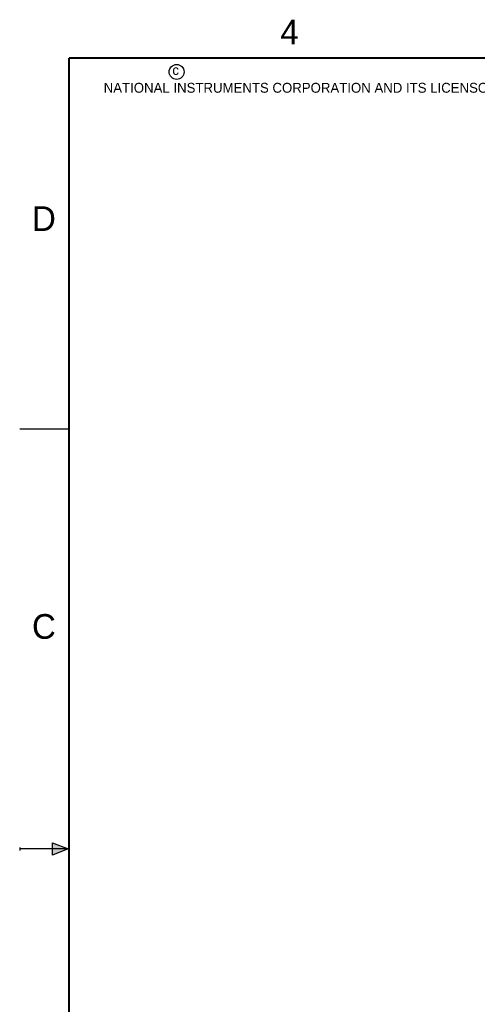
# Model space of a CAD drawing. Header units: inches. Extents: x 0 to 22, y 0 to 17.
# Tile 2 of 23: x 0 to 4.6, y 6.9 to 16.9. Entities that reach past the tile are written whole.
import ezdxf

# ---------------------------------------------------------------- set-up
doc = ezdxf.new("R2010")
doc.units = ezdxf.units.IN
doc.header["$LTSCALE"] = 1.21
doc.header["$MEASUREMENT"] = 0
doc.layers.get('0').update_dxf_attribs({"linetype": 'CONTINUOUS'})
doc.styles.add('TEXTSTYLE_2', font='txt')

msp = doc.modelspace()

# ---------------------------------------------------------------- hatches: boundary and pattern name
at = {"linetype": 'CONTINUOUS'}
msp.add_hatch(color=2, dxfattribs=at).paths.add_polyline_path([(0.3337, 8.5625), (0.49, 8.5), (0.3337, 8.4375)])

# ---------------------------------------------------------------- linework, layer by layer
at = {"color": 2, "linetype": 'CONTINUOUS'}
for p, q in [((0, 12.75), (0.5, 12.75)), ((0, 8.515), (0, 8.485)), ((0.49, 8.5), (0, 8.5)), ((0.3337, 8.4375), (0.3337, 8.5625)), ((0.3337, 8.5625), (0.49, 8.5)), ((0.49, 8.5), (0.3337, 8.4375))]:
    msp.add_line(p, q, dxfattribs=at)
at = {"color": 7, "linetype": 'CONTINUOUS', "const_width": 0.02}
for points in [[(0.5, 16.5), (0.5, 0.5)], [(21.5, 16.5), (0.5, 16.5)]]:
    msp.add_lwpolyline(points, dxfattribs=at)
at = {"color": 2, "linetype": 'CONTINUOUS'}
msp.add_circle((1.5893, 16.359), 0.0754, dxfattribs=at)

# ---------------------------------------------------------------- texts
at = {"color": 2, "linetype": 'CONTINUOUS', "attachment_point": 1, "line_spacing_factor": 0.9, "style": 'TEXTSTYLE_2'}
for s, insert, char_height, width in [('4', (2.64, 16.8869), 0.25, 0.25), ('c', (1.5463, 16.428), 0.1, 0.1), ('NATIONAL INSTRUMENTS CORPORATION AND ITS LICENSORS.  ALL RIGHTS RESERVED.', (0.851, 16.2482), 0.1, 7.3), ('D', (0.125, 15), 0.25, 0.25), ('C', (0.125, 10.875), 0.25, 0.25)]:
    msp.add_mtext(s, dxfattribs=dict(at, insert=insert, char_height=char_height, width=width))

doc.saveas('drawing.dxf')
